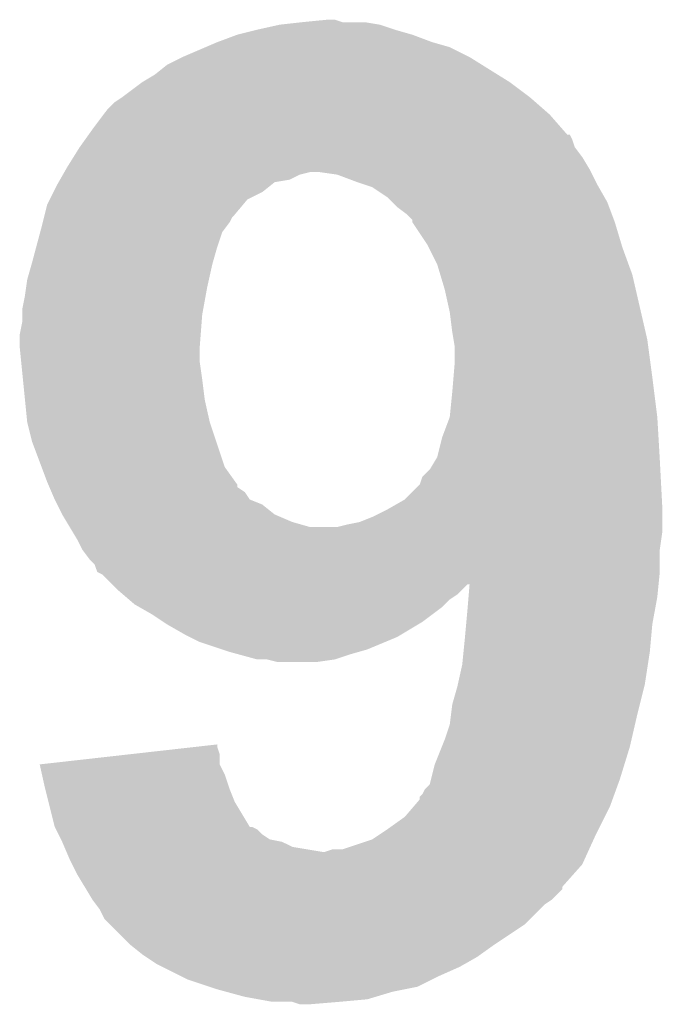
# Model space of a CAD drawing. Extents: x -1.3 to 24.2, y -3.9 to 53.4.
# Tile 48 of 54: x 7.285 to 7.938, y 40.267 to 41.267. Entities that reach past the tile are written whole.
import ezdxf

# ---------------------------------------------------------------- set-up
doc = ezdxf.new("R2010")
doc.units = 0
doc.layers.add('SERVO_3_CLICK_V101_GTO', color=12, linetype='CONTINUOUS')

msp = doc.modelspace()

# ---------------------------------------------------------------- linework, layer by layer
at = {"layer": 'SERVO_3_CLICK_V101_GTO'}
for points in [[(7.52602, 41.25722), (7.548872, 41.262298), (7.66572, 41.25722), (7.650482, 41.262298)], [(7.548872, 41.262298), (7.548882, 41.2623), (7.650482, 41.262298), (7.650472, 41.2623)], [(7.548882, 41.2623), (7.57174, 41.26484), (7.650472, 41.2623), (7.635242, 41.26484)], [(7.57174, 41.26484), (7.597118, 41.267378), (7.612384, 41.26484), (7.604762, 41.267378)], [(7.597118, 41.267378), (7.597138, 41.26738), (7.604762, 41.267378), (7.597138, 41.26738)], [(7.485384, 41.244522), (7.505702, 41.25214), (7.703818, 41.244522), (7.6835, 41.25214)], [(7.505702, 41.25214), (7.52602, 41.25722), (7.6835, 41.25214), (7.66572, 41.25722)], [(7.473526, 41.23944), (7.48538, 41.24452), (7.7216, 41.23944), (7.703826, 41.24452)], [(7.48538, 41.24452), (7.485384, 41.244522), (7.703826, 41.24452), (7.703818, 41.244522)], [(7.44982, 41.22928), (7.473526, 41.23944), (7.741918, 41.22928), (7.7216, 41.23944)], [(7.42188, 41.2115), (7.434582, 41.221662), (7.770366, 41.2115), (7.754108, 41.221662)], [(7.434582, 41.221662), (7.44982, 41.22928), (7.754108, 41.221662), (7.741918, 41.22928)], [(7.409182, 41.203882), (7.42188, 41.2115), (7.782556, 41.203882), (7.770366, 41.2115)], [(7.38886, 41.18864), (7.409178, 41.20388), (7.80288, 41.18864), (7.782558, 41.20388)], [(7.409178, 41.20388), (7.409182, 41.203882), (7.782558, 41.20388), (7.782556, 41.203882)], [(7.373622, 41.17594), (7.38124, 41.18356), (7.817396, 41.17594), (7.808688, 41.18356)], [(7.38124, 41.18356), (7.38886, 41.18864), (7.808688, 41.18356), (7.80288, 41.18864)], [(7.36981, 41.17086), (7.373622, 41.17594), (7.823202, 41.17086), (7.817396, 41.17594)], [(7.35838, 41.15562), (7.36981, 41.17086), (7.836542, 41.15562), (7.823202, 41.17086)], [(7.35475, 41.15054), (7.35838, 41.15562), (7.840988, 41.15054), (7.836542, 41.15562)], [(7.34568, 41.137838), (7.351122, 41.145458), (7.848602, 41.137838), (7.84606, 41.145458)], [(7.351122, 41.145458), (7.35474, 41.150526), (7.84606, 41.145458), (7.843526, 41.150526)], [(7.35474, 41.150526), (7.35475, 41.15054), (7.843526, 41.150526), (7.840988, 41.15054)], [(7.339328, 41.127678), (7.34568, 41.137838), (7.856222, 41.127678), (7.848602, 41.137838)], [(7.33298, 41.11752), (7.339328, 41.127678), (7.862318, 41.11752), (7.856222, 41.127678)], [(7.328626, 41.109902), (7.330076, 41.11244), (7.569202, 41.109902), (7.579362, 41.11244)], [(7.330076, 41.11244), (7.331528, 41.11498), (7.865112, 41.11244), (7.86384, 41.11498)], [(7.331528, 41.11498), (7.33298, 41.11752), (7.86384, 41.11498), (7.862318, 41.11752)], [(7.607304, 41.109898), (7.589518, 41.11244), (7.866382, 41.109898), (7.865112, 41.11244)], [(7.32282, 41.099738), (7.324272, 41.102282), (7.540622, 41.099738), (7.543802, 41.102282)], [(7.324272, 41.102282), (7.325724, 41.104822), (7.543802, 41.102282), (7.559042, 41.104822)], [(7.325724, 41.104822), (7.328626, 41.109902), (7.559042, 41.104822), (7.569202, 41.109902)], [(7.62762, 41.10228), (7.607304, 41.109898), (7.870192, 41.10228), (7.866382, 41.109898)], [(7.635234, 41.099742), (7.62762, 41.10228), (7.87146, 41.099742), (7.870192, 41.10228)], [(7.3152, 41.084502), (7.31901, 41.09212), (7.515864, 41.084502), (7.5311, 41.09212)], [(7.31901, 41.09212), (7.32282, 41.099738), (7.5311, 41.09212), (7.540622, 41.099738)], [(7.642864, 41.097198), (7.635234, 41.099742), (7.872914, 41.097198), (7.87146, 41.099742)], [(7.658102, 41.087038), (7.642864, 41.097198), (7.87872, 41.087038), (7.872914, 41.097198)], [(7.31266, 41.079422), (7.3152, 41.084502), (7.511628, 41.079422), (7.515864, 41.084502)], [(7.663182, 41.08196), (7.658102, 41.087038), (7.88162, 41.08196), (7.87872, 41.087038)], [(7.668262, 41.07688), (7.663182, 41.08196), (7.883526, 41.07688), (7.88162, 41.08196)], [(7.310118, 41.06926), (7.31266, 41.079422), (7.50316, 41.06926), (7.511628, 41.079422)], [(7.67842, 41.069258), (7.668262, 41.07688), (7.886384, 41.069258), (7.883526, 41.07688)], [(7.30758, 41.0591), (7.308214, 41.061642), (7.496174, 41.0591), (7.49808, 41.061642)], [(7.308214, 41.061642), (7.309484, 41.06672), (7.49808, 41.061642), (7.500622, 41.06672)], [(7.309484, 41.06672), (7.310118, 41.06926), (7.500622, 41.06672), (7.50316, 41.06926)], [(7.6835, 41.064174), (7.67842, 41.069258), (7.888292, 41.064174), (7.886384, 41.069258)], [(7.683504, 41.061642), (7.6835, 41.064174), (7.88924, 41.061642), (7.888292, 41.064174)], [(7.683504, 41.061634), (7.683504, 41.061642), (7.889244, 41.061634), (7.88924, 41.061642)], [(7.69874, 41.038778), (7.683504, 41.061634), (7.896098, 41.038778), (7.889244, 41.061634)], [(7.301484, 41.03624), (7.305548, 41.051482), (7.48538, 41.03624), (7.490462, 41.051482)], [(7.305548, 41.051482), (7.30758, 41.0591), (7.490462, 41.051482), (7.496174, 41.0591)], [(7.29742, 41.021), (7.301484, 41.03624), (7.481024, 41.021), (7.48538, 41.03624)], [(7.70001, 41.03624), (7.69874, 41.038778), (7.896858, 41.03624), (7.896098, 41.038778)], [(7.708902, 41.018458), (7.70001, 41.03624), (7.903326, 41.018458), (7.896858, 41.03624)], [(7.29234, 41.003222), (7.296694, 41.01846), (7.476912, 41.003222), (7.4803, 41.01846)], [(7.296694, 41.01846), (7.29742, 41.021), (7.4803, 41.01846), (7.481024, 41.021)], [(7.71195, 41.008298), (7.708902, 41.018458), (7.90702, 41.008298), (7.903326, 41.018458)], [(7.29125, 40.9956), (7.29234, 41.003222), (7.47522, 40.9956), (7.476912, 41.003222)], [(7.71652, 40.99306), (7.71195, 41.008298), (7.910538, 40.99306), (7.90702, 41.008298)], [(7.2898, 40.98544), (7.29125, 40.9956), (7.473372, 40.98544), (7.47522, 40.9956)], [(7.7216, 40.9702), (7.71652, 40.99306), (7.915814, 40.9702), (7.910538, 40.99306)], [(7.28726, 40.972742), (7.2898, 40.98544), (7.471062, 40.972742), (7.473372, 40.98544)], [(7.28726, 40.967662), (7.28726, 40.972742), (7.47014, 40.967662), (7.471062, 40.972742)], [(7.28726, 40.960042), (7.28726, 40.967662), (7.469552, 40.960042), (7.47014, 40.967662)], [(7.72414, 40.94988), (7.7216, 40.9702), (7.920502, 40.94988), (7.915814, 40.9702)], [(7.28472, 40.947342), (7.28726, 40.960042), (7.468576, 40.947342), (7.469552, 40.960042)], [(7.28472, 40.93464), (7.28472, 40.947342), (7.4676, 40.93464), (7.468576, 40.947342)], [(7.72541, 40.94226), (7.72414, 40.94988), (7.92226, 40.94226), (7.920502, 40.94988)], [(7.72668, 40.934638), (7.72541, 40.94226), (7.923278, 40.934638), (7.92226, 40.94226)], [(7.28472, 40.934638), (7.28472, 40.93464), (7.4676, 40.934638), (7.4676, 40.93464)], [(7.286244, 40.919402), (7.28472, 40.934638), (7.4676, 40.919402), (7.4676, 40.934638)], [(7.72668, 40.9194), (7.72668, 40.934638), (7.925308, 40.9194), (7.923278, 40.934638)], [(7.288022, 40.90162), (7.286244, 40.919402), (7.47014, 40.90162), (7.4676, 40.919402)], [(7.72541, 40.90416), (7.72668, 40.9194), (7.92734, 40.90416), (7.925308, 40.9194)], [(7.290056, 40.8813), (7.288022, 40.90162), (7.47268, 40.8813), (7.47014, 40.90162)], [(7.72414, 40.88892), (7.72541, 40.90416), (7.929246, 40.88892), (7.92734, 40.90416)], [(7.29234, 40.858442), (7.290056, 40.8813), (7.47776, 40.858442), (7.47268, 40.8813)], [(7.721598, 40.86352), (7.72414, 40.88892), (7.93242, 40.86352), (7.929246, 40.88892)], [(7.71398, 40.843198), (7.721598, 40.863516), (7.933616, 40.843198), (7.932422, 40.863516)], [(7.721598, 40.863516), (7.721598, 40.86352), (7.932422, 40.863516), (7.93242, 40.86352)], [(7.29742, 40.838122), (7.29234, 40.858442), (7.484534, 40.838122), (7.47776, 40.858442)], [(7.7089, 40.822878), (7.71398, 40.843198), (7.934812, 40.822878), (7.933616, 40.843198)], [(7.306946, 40.812722), (7.29742, 40.838122), (7.493, 40.812722), (7.484534, 40.838122)], [(7.707376, 40.82034), (7.7089, 40.822878), (7.93496, 40.82034), (7.934812, 40.822878)], [(7.31266, 40.79748), (7.306946, 40.812722), (7.503888, 40.79748), (7.493, 40.812722)], [(7.701278, 40.810178), (7.707376, 40.82034), (7.935496, 40.810178), (7.93496, 40.82034)], [(7.691116, 40.794938), (7.69366, 40.802556), (7.936298, 40.794938), (7.935898, 40.802556)], [(7.69366, 40.802556), (7.701278, 40.810178), (7.935898, 40.802556), (7.935496, 40.810178)], [(7.313746, 40.794946), (7.31266, 40.79748), (7.505696, 40.794946), (7.503888, 40.79748)], [(7.314834, 40.79241), (7.313746, 40.794946), (7.5057, 40.79241), (7.505696, 40.794946)], [(7.317014, 40.787322), (7.314834, 40.79241), (7.513318, 40.787322), (7.5057, 40.79241)], [(7.675878, 40.779698), (7.691116, 40.794938), (7.9371, 40.779698), (7.936298, 40.794938)], [(7.32028, 40.779704), (7.317014, 40.787322), (7.5184, 40.779704), (7.513318, 40.787322)], [(7.32028, 40.7797), (7.32028, 40.779704), (7.51841, 40.7797), (7.5184, 40.779704)], [(7.32282, 40.77462), (7.32028, 40.7797), (7.531098, 40.77462), (7.51841, 40.7797)], [(7.3279, 40.764462), (7.32282, 40.77462), (7.5438, 40.764462), (7.531098, 40.77462)], [(7.6581, 40.76954), (7.662548, 40.772082), (7.9375, 40.76954), (7.9375, 40.772082)], [(7.662548, 40.772082), (7.675878, 40.779698), (7.9375, 40.772082), (7.9371, 40.779698)], [(7.3279, 40.76446), (7.3279, 40.764462), (7.543806, 40.76446), (7.5438, 40.764462)], [(7.332472, 40.75684), (7.3279, 40.76446), (7.561578, 40.75684), (7.543806, 40.76446)], [(7.630158, 40.75684), (7.64286, 40.76192), (7.9375, 40.75684), (7.9375, 40.76192)], [(7.64286, 40.76192), (7.6581, 40.76954), (7.9375, 40.76192), (7.9375, 40.76954)], [(7.33552, 40.75176), (7.332472, 40.75684), (7.579356, 40.75176), (7.561578, 40.75684)], [(7.338568, 40.74668), (7.33552, 40.75176), (7.9375, 40.74668), (7.9375, 40.75176)], [(7.607298, 40.75176), (7.61746, 40.7543), (7.9375, 40.75176), (7.9375, 40.7543)], [(7.61746, 40.7543), (7.630158, 40.75684), (7.9375, 40.7543), (7.9375, 40.75684)], [(7.34314, 40.739058), (7.338568, 40.74668), (7.93641, 40.739058), (7.9375, 40.74668)], [(7.34822, 40.728902), (7.34314, 40.739058), (7.93496, 40.728902), (7.93641, 40.739058)], [(7.348224, 40.728898), (7.34822, 40.728902), (7.93496, 40.728898), (7.93496, 40.728902)], [(7.35584, 40.718742), (7.348224, 40.728898), (7.93496, 40.718742), (7.93496, 40.728898)], [(7.360916, 40.713662), (7.35584, 40.718742), (7.93496, 40.713662), (7.93496, 40.718742)], [(7.36346, 40.706048), (7.360916, 40.713662), (7.93496, 40.706048), (7.93496, 40.713662)], [(7.363476, 40.70604), (7.36346, 40.706048), (7.93496, 40.70604), (7.93496, 40.706048)], [(7.368536, 40.703502), (7.363476, 40.70604), (7.934706, 40.703502), (7.93496, 40.70604)], [(7.377212, 40.694826), (7.368536, 40.703502), (7.933838, 40.694826), (7.934706, 40.703502)], [(7.378702, 40.693336), (7.377212, 40.694826), (7.741706, 40.693336), (7.74183, 40.694826)], [(7.378704, 40.693334), (7.378702, 40.693336), (7.739374, 40.693334), (7.741706, 40.693336)], [(7.38378, 40.688258), (7.378704, 40.693334), (7.734298, 40.688258), (7.739374, 40.693334)], [(7.740648, 40.68064), (7.741706, 40.693336), (7.93242, 40.68064), (7.933688, 40.693336)], [(7.741706, 40.693336), (7.741902, 40.69334), (7.933688, 40.693336), (7.93369, 40.69334)], [(7.741902, 40.69334), (7.74185, 40.694826), (7.93369, 40.69334), (7.933838, 40.694826)], [(7.389706, 40.68318), (7.38378, 40.688258), (7.72922, 40.68318), (7.734298, 40.688258)], [(7.395636, 40.678098), (7.389706, 40.68318), (7.721598, 40.678098), (7.72922, 40.68318)], [(7.40156, 40.67302), (7.395636, 40.678098), (7.716518, 40.67302), (7.721598, 40.678098)], [(7.406006, 40.67048), (7.40156, 40.67302), (7.713978, 40.67048), (7.716518, 40.67302)], [(7.73938, 40.6654), (7.740648, 40.68064), (7.929648, 40.6654), (7.93242, 40.68064)], [(7.419342, 40.662858), (7.406006, 40.67048), (7.703816, 40.662858), (7.713978, 40.67048)], [(7.430774, 40.655238), (7.419342, 40.662858), (7.693658, 40.655238), (7.703816, 40.662858)], [(7.738224, 40.652702), (7.73938, 40.6654), (7.92734, 40.652702), (7.929648, 40.6654)], [(7.43458, 40.6527), (7.430774, 40.655238), (7.689426, 40.6527), (7.693658, 40.655238)], [(7.452362, 40.64254), (7.43458, 40.6527), (7.672492, 40.64254), (7.689426, 40.6527)], [(7.73684, 40.63746), (7.738224, 40.652702), (7.925954, 40.63746), (7.92734, 40.652702)], [(7.457442, 40.64), (7.452362, 40.64254), (7.66826, 40.64), (7.672492, 40.64254)], [(7.4676, 40.63492), (7.457442, 40.64), (7.656068, 40.63492), (7.66826, 40.64)], [(7.490466, 40.627298), (7.4676, 40.63492), (7.63778, 40.627298), (7.656068, 40.63492)], [(7.735568, 40.62476), (7.73684, 40.63746), (7.9248, 40.62476), (7.925954, 40.63746)], [(7.49808, 40.62476), (7.490466, 40.627298), (7.628892, 40.62476), (7.63778, 40.627298)], [(7.507392, 40.62222), (7.49808, 40.62476), (7.62, 40.62222), (7.628892, 40.62476)], [(7.526016, 40.61714), (7.507392, 40.62222), (7.604758, 40.61714), (7.62, 40.62222)], [(7.7343, 40.612062), (7.735568, 40.62476), (7.922846, 40.612062), (7.9248, 40.62476)], [(7.546338, 40.6146), (7.536178, 40.61714), (7.586978, 40.6146), (7.604758, 40.61714)], [(7.729784, 40.59174), (7.7343, 40.612062), (7.91972, 40.59174), (7.922846, 40.612062)], [(7.72922, 40.589198), (7.729784, 40.59174), (7.919084, 40.589198), (7.91972, 40.59174)], [(7.72414, 40.571422), (7.72922, 40.589198), (7.91464, 40.571422), (7.919084, 40.589198)], [(7.722868, 40.56126), (7.72414, 40.571422), (7.9121, 40.56126), (7.91464, 40.571422)], [(7.7216, 40.551102), (7.722868, 40.56126), (7.909754, 40.551102), (7.9121, 40.56126)], [(7.71652, 40.535858), (7.7216, 40.551102), (7.906236, 40.535858), (7.909754, 40.551102)], [(7.713472, 40.528242), (7.71652, 40.535858), (7.90448, 40.528242), (7.906236, 40.535858)], [(7.395284, 40.520616), (7.463006, 40.528238), (7.48792, 40.520616), (7.485382, 40.528238)], [(7.463006, 40.528238), (7.48538, 40.530756), (7.485382, 40.528238), (7.48538, 40.530756)], [(7.706362, 40.510462), (7.713472, 40.528242), (7.89901, 40.510462), (7.90448, 40.528242)], [(7.305064, 40.510462), (7.395284, 40.520616), (7.487922, 40.510462), (7.48792, 40.520616)], [(7.305066, 40.510456), (7.305064, 40.510462), (7.487922, 40.510456), (7.487922, 40.510462)], [(7.307312, 40.500298), (7.305066, 40.510456), (7.493, 40.500298), (7.487922, 40.510456)], [(7.70255, 40.49522), (7.706362, 40.510462), (7.894322, 40.49522), (7.89901, 40.510462)], [(7.31012, 40.4876), (7.307312, 40.500298), (7.497234, 40.4876), (7.493, 40.500298)], [(7.701282, 40.490146), (7.70255, 40.49522), (7.892476, 40.490146), (7.894322, 40.49522)], [(7.310756, 40.48506), (7.31012, 40.4876), (7.49808, 40.48506), (7.497234, 40.4876)], [(7.31393, 40.472358), (7.310756, 40.48506), (7.50316, 40.472358), (7.49808, 40.48506)], [(7.693662, 40.479984), (7.696202, 40.48506), (7.88878, 40.479984), (7.890626, 40.48506)], [(7.696202, 40.48506), (7.701282, 40.490146), (7.890626, 40.48506), (7.892476, 40.490146)], [(7.320278, 40.446962), (7.31393, 40.472358), (7.518412, 40.446962), (7.50316, 40.472358)], [(7.684586, 40.46728), (7.69112, 40.474906), (7.88416, 40.46728), (7.886932, 40.474906)], [(7.69112, 40.474906), (7.691126, 40.477446), (7.886932, 40.474906), (7.887856, 40.477446)], [(7.691126, 40.477446), (7.693662, 40.479984), (7.887856, 40.477446), (7.88878, 40.479984)], [(7.675882, 40.45712), (7.684586, 40.46728), (7.87908, 40.45712), (7.88416, 40.46728)], [(7.6581, 40.44442), (7.675882, 40.45712), (7.87273, 40.44442), (7.87908, 40.45712)], [(7.32028, 40.44696), (7.320278, 40.446962), (7.518412, 40.44696), (7.518412, 40.446962)], [(7.320282, 40.446958), (7.32028, 40.44696), (7.520944, 40.446958), (7.518412, 40.44696)], [(7.321552, 40.444418), (7.320282, 40.446958), (7.52602, 40.444418), (7.520944, 40.446958)], [(7.32409, 40.43934), (7.321552, 40.444418), (7.5311, 40.43934), (7.52602, 40.444418)], [(7.64667, 40.4368), (7.6581, 40.44442), (7.86892, 40.4368), (7.87273, 40.44442)], [(7.326632, 40.434258), (7.32409, 40.43934), (7.538722, 40.434258), (7.5311, 40.43934)], [(7.3279, 40.43172), (7.326632, 40.434258), (7.551412, 40.43172), (7.538722, 40.434258)], [(7.327902, 40.431718), (7.3279, 40.43172), (7.551422, 40.431718), (7.551412, 40.43172)], [(7.330078, 40.42664), (7.327902, 40.431718), (7.561582, 40.42664), (7.551422, 40.431718)], [(7.612382, 40.424102), (7.642864, 40.434262), (7.863146, 40.424102), (7.867766, 40.434262)], [(7.642864, 40.434262), (7.64667, 40.4368), (7.867766, 40.434262), (7.86892, 40.4368)], [(7.332256, 40.42156), (7.330078, 40.42664), (7.592062, 40.42156), (7.561582, 40.42664)], [(7.33552, 40.41394), (7.332256, 40.42156), (7.858526, 40.41394), (7.86199, 40.42156)], [(7.592062, 40.42156), (7.594602, 40.421562), (7.86199, 40.42156), (7.861992, 40.421562)], [(7.594602, 40.421562), (7.602224, 40.4241), (7.861992, 40.421562), (7.863146, 40.4241)], [(7.602224, 40.4241), (7.612382, 40.424102), (7.863146, 40.4241), (7.863146, 40.424102)], [(7.33806, 40.40886), (7.33552, 40.41394), (7.856218, 40.40886), (7.858526, 40.41394)], [(7.34314, 40.3987), (7.33806, 40.40886), (7.84719, 40.3987), (7.856218, 40.40886)], [(7.350764, 40.385994), (7.34314, 40.3987), (7.8359, 40.385994), (7.84719, 40.3987)], [(7.352288, 40.383454), (7.350764, 40.385994), (7.835894, 40.383454), (7.8359, 40.385994)], [(7.358378, 40.373302), (7.352288, 40.383454), (7.825742, 40.373302), (7.835894, 40.383454)], [(7.35838, 40.3733), (7.358378, 40.373302), (7.82574, 40.3733), (7.825742, 40.373302)], [(7.362192, 40.368218), (7.35838, 40.3733), (7.818118, 40.368218), (7.82574, 40.3733)], [(7.365998, 40.36314), (7.362192, 40.368218), (7.81304, 40.36314), (7.818118, 40.368218)], [(7.371078, 40.352984), (7.365998, 40.36314), (7.802884, 40.352984), (7.81304, 40.36314)], [(7.376162, 40.3479), (7.371078, 40.352984), (7.7978, 40.3479), (7.802884, 40.352984)], [(7.39648, 40.32758), (7.376162, 40.3479), (7.76732, 40.32758), (7.7978, 40.3479)], [(7.40918, 40.31742), (7.39648, 40.32758), (7.753098, 40.31742), (7.76732, 40.32758)], [(7.412994, 40.314878), (7.40918, 40.31742), (7.74954, 40.314878), (7.753098, 40.31742)], [(7.424418, 40.307262), (7.412994, 40.314878), (7.736206, 40.307262), (7.74954, 40.314878)], [(7.429502, 40.30472), (7.424418, 40.307262), (7.731758, 40.30472), (7.736206, 40.307262)], [(7.449822, 40.29456), (7.429502, 40.30472), (7.7089, 40.29456), (7.731758, 40.30472)], [(7.4549, 40.29202), (7.449822, 40.29456), (7.703818, 40.29202), (7.7089, 40.29456)], [(7.47776, 40.2844), (7.4549, 40.29202), (7.688578, 40.2844), (7.703818, 40.29202)], [(7.48538, 40.28186), (7.47776, 40.2844), (7.675878, 40.28186), (7.688578, 40.2844)], [(7.494694, 40.27932), (7.48538, 40.28186), (7.66318, 40.27932), (7.675878, 40.28186)], [(7.51332, 40.27424), (7.494694, 40.27932), (7.646244, 40.27424), (7.66318, 40.27932)], [(7.52729, 40.2717), (7.51332, 40.27424), (7.637778, 40.2717), (7.646244, 40.27424)], [(7.541258, 40.26916), (7.52729, 40.2717), (7.60984, 40.26916), (7.637778, 40.2717)], [(7.569198, 40.266622), (7.561576, 40.26916), (7.579384, 40.266622), (7.60984, 40.26916)], [(7.579362, 40.26662), (7.569198, 40.266622), (7.579362, 40.26662), (7.579384, 40.266622)]]:
    msp.add_solid(points, dxfattribs=at)

doc.saveas('drawing.dxf')
